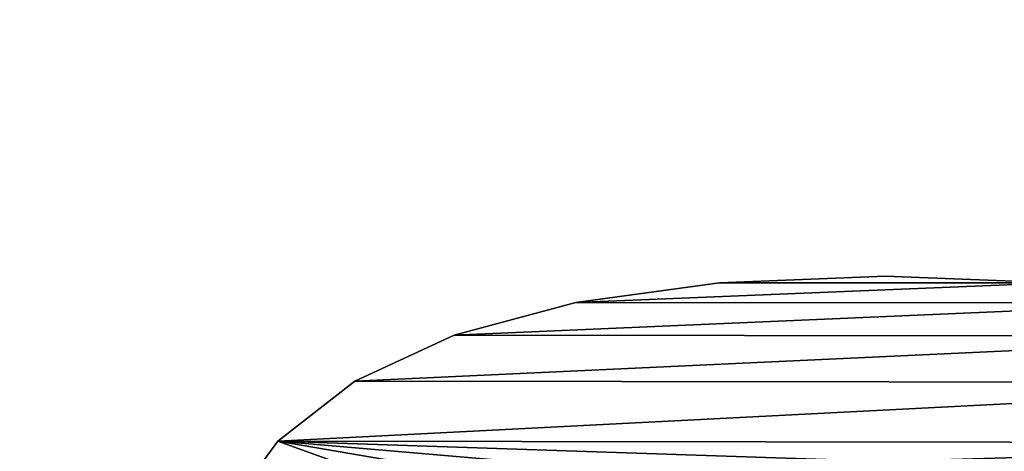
# Model space of a CAD drawing. Extents: x -5 to 2276, y 0 to 2500.
# Tile 43 of 106: x 763 to 794, y 448 to 462. Entities that reach past the tile are written whole.
import ezdxf

# ---------------------------------------------------------------- set-up
doc = ezdxf.new("R2010")
doc.units = 0
doc.header["$LTSCALE"] = 25.4
doc.layers.get('0').update_dxf_attribs({"linetype": 'CONTINUOUS'})
for name, color, linetype in [('IFCBUILDING', 32, 'CONTINUOUS'), ('IFCBUILDINGSTOREY', 34, 'CONTINUOUS'), ('IFCSITE', 32, 'CONTINUOUS'), ('IFCSLAB', 22, 'CONTINUOUS'), ('IFCWALL', 190, 'CONTINUOUS')]:
    doc.layers.add(name, color=color, linetype=linetype)

# ---------------------------------------------------------------- blocks, each defined once
blk = doc.blocks.new('GRUPUJ_1')
at = {"layer": 'IFCWALL'}
mesh = blk.add_polyface(dxfattribs=at)
corners = [(0, 0, 2300), (25, 25, 2300), (0, 2276.05, 2300), (175, 0, 2300), (25, 2251.05, 2300), (175, 25, 2300), (2500, 2151.05, 2300), (2475, 2251.05, 2300), (2475, 2151.05, 2300), (2500, 2276.05, 2300), (1245.07, 2251.05, 2300)]
mesh.append_faces([[corners[k] for k in face] for face in [(1, 3, 5), (6, 7, 8)]], dxfattribs={"vtx0": -1})
mesh.append_faces([[corners[k] for k in face] for face in [(0, 1, 2), (9, 7, 6)]], dxfattribs={"vtx0": -1, "vtx1": -1})
mesh.append_faces([[corners[k] for k in face] for face in [(1, 0, 3), (2, 1, 4), (4, 9, 2), (9, 4, 10), (9, 10, 7)]], dxfattribs={"vtx0": -1, "vtx2": -1})
mesh = blk.add_polyface(dxfattribs=at)
corners = [(2500, 0, 800), (175, 25, 800), (175, 0, 800), (2475, 25, 800), (2475, 2151.05, 800), (2500, 2151.05, 800)]
mesh.append_faces([[corners[k] for k in face] for face in [(0, 1, 2), (4, 0, 5)]], dxfattribs={"vtx0": -1})
mesh.append_faces([[corners[k] for k in face] for face in [(1, 0, 3), (3, 0, 4)]], dxfattribs={"vtx0": -1, "vtx1": -1})
blk = doc.blocks.new('GRUPUJ_7')
at = {"layer": 'IFCWALL'}
mesh = blk.add_polyface(dxfattribs=at)
corners = [(0, 0, 1500), (125, 100, 1500), (125, 2151.05, 1500), (150, 0, 1500), (150, 100, 1500), (2450, 2126.05, 1500), (2375, 2151.05, 1500), (2375, 2126.05, 1500), (0, 2226.05, 1500), (1220.07, 2226.05, 1500), (1220.07, 2151.05, 1500), (2450, 2226.05, 1500)]
mesh.append_faces([[corners[k] for k in face] for face in [(1, 3, 4), (5, 6, 7)]], dxfattribs={"vtx0": -1})
mesh.append_faces([[corners[k] for k in face] for face in [(8, 2, 9), (9, 6, 11), (11, 6, 5)]], dxfattribs={"vtx0": -1, "vtx1": -1})
mesh.append_faces([[corners[k] for k in face] for face in [(0, 1, 2), (1, 0, 3), (2, 8, 0), (9, 2, 10), (9, 10, 6)]], dxfattribs={"vtx0": -1, "vtx2": -1})
mesh = blk.add_polyface(dxfattribs=at)
corners = [(2450, 0), (150, 100), (150, 0), (2375, 100), (2375, 2126.05), (2450, 2126.05)]
mesh.append_faces([[corners[k] for k in face] for face in [(0, 1, 2), (4, 0, 5)]], dxfattribs={"vtx0": -1})
mesh.append_faces([[corners[k] for k in face] for face in [(1, 0, 3), (3, 0, 4)]], dxfattribs={"vtx0": -1, "vtx1": -1})
blk = doc.blocks.new('GRUPUJ_9')
at = {"layer": 'IFCWALL'}
mesh = blk.add_polyface(dxfattribs=at)
corners = [(0, 2051.05, 1500), (25, 2026.05, 1500), (1095.07, 2051.05, 1500), (0, 0, 1500), (25, 0, 1500), (2250, 2026.05, 1500), (2250, 2051.05, 1500)]
mesh.append_faces([[corners[k] for k in face] for face in [(1, 3, 4), (2, 5, 6)]], dxfattribs={"vtx0": -1})
mesh.append_faces([[corners[k] for k in face] for face in [(0, 1, 2)]], dxfattribs={"vtx0": -1, "vtx1": -1})
mesh.append_faces([[corners[k] for k in face] for face in [(1, 0, 3), (2, 1, 5)]], dxfattribs={"vtx0": -1, "vtx2": -1})
mesh = blk.add_polyface(dxfattribs=at)
corners = [(2250, 0), (25, 25), (25, 0), (2225, 25), (2225, 2026.05), (2250, 2026.05)]
mesh.append_faces([[corners[k] for k in face] for face in [(0, 1, 2), (4, 0, 5)]], dxfattribs={"vtx0": -1})
mesh.append_faces([[corners[k] for k in face] for face in [(1, 0, 3), (3, 0, 4)]], dxfattribs={"vtx0": -1, "vtx1": -1})
blk = doc.blocks.new('_CIANY')
at = {"layer": 'IFCWALL'}
for name, p in [('GRUPUJ_1', (0, 0)), ('GRUPUJ_7', (25, 25, 800)), ('GRUPUJ_9', (150, 125, 800))]:
    blk.add_blockref(name, p, dxfattribs=at)
mesh = blk.add_polyface(dxfattribs=at)
corners = [(0, 2276.05), (175, 2151.05), (175, 891.05), (1245.07, 2276.05), (175, 1251.05), (875, 2151.05), (1245.07, 2151.05), (1295.07, 2276.05), (1295.07, 2151.05), (2195.07, 2276.05), (1575, 2151.05), (2195.07, 2151.05), (2245.07, 2276.05), (2245.07, 2151.05), (2500, 2276.05), (2375, 2151.05), (2375, 651.05), (2375, 150), (0, 0), (175, 150), (2500, 0)]
mesh.append_faces([[corners[k] for k in face] for face in [(2, 1, 4)]], dxfattribs={"vtx0": -1})
mesh.append_faces([[corners[k] for k in face] for face in [(1, 3, 5), (5, 3, 6), (6, 7, 8), (8, 9, 10), (10, 9, 11), (11, 12, 13), (13, 14, 15), (15, 14, 16), (16, 14, 17), (18, 19, 20), (19, 0, 2), (20, 17, 14)]], dxfattribs={"vtx0": -1, "vtx1": -1})
mesh.append_faces([[corners[k] for k in face] for face in [(0, 1, 2)]], dxfattribs={"vtx0": -1, "vtx1": -1, "vtx2": -1})
mesh.append_faces([[corners[k] for k in face] for face in [(1, 0, 3), (6, 3, 7), (8, 7, 9), (11, 9, 12), (13, 12, 14), (19, 18, 0), (20, 19, 17)]], dxfattribs={"vtx0": -1, "vtx2": -1})
blk = doc.blocks.new('POD_OGA')
at = {"layer": 'IFCSLAB'}
mesh = blk.add_polyface(dxfattribs=at)
corners = [(1400, 2001.05), (1120.07, 1996.05), (1120.07, 2001.05), (0, 2001.05), (1400, 1101.05), (0, 1101.05), (1070.07, 1996.05), (1070.07, 2001.05)]
mesh.append_faces([[corners[k] for k in face] for face in [(0, 1, 2), (3, 4, 5), (6, 3, 7)]], dxfattribs={"vtx0": -1})
mesh.append_faces([[corners[k] for k in face] for face in [(4, 1, 0)]], dxfattribs={"vtx0": -1, "vtx1": -1})
mesh.append_faces([[corners[k] for k in face] for face in [(4, 3, 6)]], dxfattribs={"vtx0": -1, "vtx1": -1, "vtx2": -1})
mesh.append_faces([[corners[k] for k in face] for face in [(4, 6, 1)]], dxfattribs={"vtx0": -1, "vtx2": -1})
blk = doc.blocks.new('700-_MINIMALNA_D')
for p, q in [((303.9, 666.49), (303.9, 666.49, 2)), ((303.9, 666.49), (303.9, 666.49, 2)), ((310.36, 658.19), (310.36, 658.19, 2)), ((310.36, 658.19), (310.36, 658.19, 2)), ((315.31, 647.5), (315.31, 647.5, 2)), ((315.31, 647.5), (315.31, 647.5, 2)), ((318.84, 634.41), (318.84, 634.41, 2)), ((318.84, 634.41), (318.84, 634.41, 2)), ((320.96, 618.93), (320.96, 618.93, 2)), ((320.96, 618.93), (320.96, 618.93, 2)), ((321.67, 601.05), (321.67, 601.05, 2)), ((321.67, 601.05), (321.67, 601.05, 2))]:
    blk.add_line(p, q)
for points in [[(228.76, 582.82, 0), (228.05, 600.86, 0), (228.77, 619.34, 0), (230.91, 635.16, 0), (234.49, 648.33, 0), (239.51, 658.83, 0), (246.01, 666.85, 0), (254.07, 672.58, 0), (263.69, 676.02, 0), (274.86, 677.17, 0), (286.15, 675.98, 0), (295.83, 672.42, 0), (303.9, 666.49, 0), (310.36, 658.19, 0), (315.31, 647.5, 0), (318.84, 634.41, 0), (320.96, 618.93, 0), (321.67, 601.05, 0), (321.67, 601.05, 0), (320.95, 582.65, 0)], [(228.76, 582.82, 2), (228.05, 600.86, 2), (228.77, 619.34, 2), (230.91, 635.16, 2), (234.49, 648.33, 2), (239.51, 658.83, 2), (246.01, 666.85, 2), (254.07, 672.58, 2), (263.69, 676.02, 2), (274.86, 677.17, 2), (286.15, 675.98, 2), (295.83, 672.42, 2), (303.9, 666.49, 2), (310.36, 658.19, 2), (315.31, 647.5, 2), (318.84, 634.41, 2), (320.96, 618.93, 2), (321.67, 601.05, 2), (321.67, 601.05, 2), (320.95, 582.65, 2)], [(228.76, 582.82, 0), (228.05, 600.86, 0), (228.77, 619.34, 0), (230.91, 635.16, 0), (234.49, 648.33, 0), (239.51, 658.83, 0), (246.01, 666.85, 0), (254.07, 672.58, 0), (263.69, 676.02, 0), (274.86, 677.17, 0), (286.15, 675.98, 0), (295.83, 672.42, 0), (303.9, 666.49, 0), (310.36, 658.19, 0), (315.31, 647.5, 0), (318.84, 634.41, 0), (320.96, 618.93, 0), (321.67, 601.05, 0), (321.67, 601.05, 0), (320.95, 582.65, 0)], [(228.76, 582.82, 2), (228.05, 600.86, 2), (228.77, 619.34, 2), (230.91, 635.16, 2), (234.49, 648.33, 2), (239.51, 658.83, 2), (246.01, 666.85, 2), (254.07, 672.58, 2), (263.69, 676.02, 2), (274.86, 677.17, 2), (286.15, 675.98, 2), (295.83, 672.42, 2), (303.9, 666.49, 2), (310.36, 658.19, 2), (315.31, 647.5, 2), (318.84, 634.41, 2), (320.96, 618.93, 2), (321.67, 601.05, 2), (321.67, 601.05, 2), (320.95, 582.65, 2)], [(228.76, 582.82, 0), (228.05, 600.86, 0), (228.77, 619.34, 0), (230.91, 635.16, 0), (234.49, 648.33, 0), (239.51, 658.83, 0), (246.01, 666.85, 0), (254.07, 672.58, 0), (263.69, 676.02, 0), (274.86, 677.17, 0), (286.15, 675.98, 0), (295.83, 672.42, 0), (303.9, 666.49, 0), (310.36, 658.19, 0), (315.31, 647.5, 0), (318.84, 634.41, 0), (320.96, 618.93, 0), (321.67, 601.05, 0), (321.67, 601.05, 0), (320.95, 582.65, 0)], [(228.76, 582.82, 2), (228.05, 600.86, 2), (228.77, 619.34, 2), (230.91, 635.16, 2), (234.49, 648.33, 2), (239.51, 658.83, 2), (246.01, 666.85, 2), (254.07, 672.58, 2), (263.69, 676.02, 2), (274.86, 677.17, 2), (286.15, 675.98, 2), (295.83, 672.42, 2), (303.9, 666.49, 2), (310.36, 658.19, 2), (315.31, 647.5, 2), (318.84, 634.41, 2), (320.96, 618.93, 2), (321.67, 601.05, 2), (321.67, 601.05, 2), (320.95, 582.65, 2)], [(228.76, 582.82, 0), (228.05, 600.86, 0), (228.77, 619.34, 0), (230.91, 635.16, 0), (234.49, 648.33, 0), (239.51, 658.83, 0), (246.01, 666.85, 0), (254.07, 672.58, 0), (263.69, 676.02, 0), (274.86, 677.17, 0), (286.15, 675.98, 0), (295.83, 672.42, 0), (303.9, 666.49, 0), (310.36, 658.19, 0), (315.31, 647.5, 0), (318.84, 634.41, 0), (320.96, 618.93, 0), (321.67, 601.05, 0), (321.67, 601.05, 0), (320.95, 582.65, 0)], [(228.76, 582.82, 2), (228.05, 600.86, 2), (228.77, 619.34, 2), (230.91, 635.16, 2), (234.49, 648.33, 2), (239.51, 658.83, 2), (246.01, 666.85, 2), (254.07, 672.58, 2), (263.69, 676.02, 2), (274.86, 677.17, 2), (286.15, 675.98, 2), (295.83, 672.42, 2), (303.9, 666.49, 2), (310.36, 658.19, 2), (315.31, 647.5, 2), (318.84, 634.41, 2), (320.96, 618.93, 2), (321.67, 601.05, 2), (321.67, 601.05, 2), (320.95, 582.65, 2)], [(228.76, 582.82, 0), (228.05, 600.86, 0), (228.77, 619.34, 0), (230.91, 635.16, 0), (234.49, 648.33, 0), (239.51, 658.83, 0), (246.01, 666.85, 0), (254.07, 672.58, 0), (263.69, 676.02, 0), (274.86, 677.17, 0), (286.15, 675.98, 0), (295.83, 672.42, 0), (303.9, 666.49, 0), (310.36, 658.19, 0), (315.31, 647.5, 0), (318.84, 634.41, 0), (320.96, 618.93, 0), (321.67, 601.05, 0), (321.67, 601.05, 0), (320.95, 582.65, 0)], [(228.76, 582.82, 2), (228.05, 600.86, 2), (228.77, 619.34, 2), (230.91, 635.16, 2), (234.49, 648.33, 2), (239.51, 658.83, 2), (246.01, 666.85, 2), (254.07, 672.58, 2), (263.69, 676.02, 2), (274.86, 677.17, 2), (286.15, 675.98, 2), (295.83, 672.42, 2), (303.9, 666.49, 2), (310.36, 658.19, 2), (315.31, 647.5, 2), (318.84, 634.41, 2), (320.96, 618.93, 2), (321.67, 601.05, 2), (321.67, 601.05, 2), (320.95, 582.65, 2)], [(228.76, 582.82, 0), (228.05, 600.86, 0), (228.77, 619.34, 0), (230.91, 635.16, 0), (234.49, 648.33, 0), (239.51, 658.83, 0), (246.01, 666.85, 0), (254.07, 672.58, 0), (263.69, 676.02, 0), (274.86, 677.17, 0), (286.15, 675.98, 0), (295.83, 672.42, 0), (303.9, 666.49, 0), (310.36, 658.19, 0), (315.31, 647.5, 0), (318.84, 634.41, 0), (320.96, 618.93, 0), (321.67, 601.05, 0), (321.67, 601.05, 0), (320.95, 582.65, 0)], [(228.76, 582.82, 2), (228.05, 600.86, 2), (228.77, 619.34, 2), (230.91, 635.16, 2), (234.49, 648.33, 2), (239.51, 658.83, 2), (246.01, 666.85, 2), (254.07, 672.58, 2), (263.69, 676.02, 2), (274.86, 677.17, 2), (286.15, 675.98, 2), (295.83, 672.42, 2), (303.9, 666.49, 2), (310.36, 658.19, 2), (315.31, 647.5, 2), (318.84, 634.41, 2), (320.96, 618.93, 2), (321.67, 601.05, 2), (321.67, 601.05, 2), (320.95, 582.65, 2)], [(228.76, 582.82, 0), (228.05, 600.86, 0), (228.77, 619.34, 0), (230.91, 635.16, 0), (234.49, 648.33, 0), (239.51, 658.83, 0), (246.01, 666.85, 0), (254.07, 672.58, 0), (263.69, 676.02, 0), (274.86, 677.17, 0), (286.15, 675.98, 0), (295.83, 672.42, 0), (303.9, 666.49, 0), (310.36, 658.19, 0), (315.31, 647.5, 0), (318.84, 634.41, 0), (320.96, 618.93, 0), (321.67, 601.05, 0), (321.67, 601.05, 0), (320.95, 582.65, 0)], [(228.76, 582.82, 2), (228.05, 600.86, 2), (228.77, 619.34, 2), (230.91, 635.16, 2), (234.49, 648.33, 2), (239.51, 658.83, 2), (246.01, 666.85, 2), (254.07, 672.58, 2), (263.69, 676.02, 2), (274.86, 677.17, 2), (286.15, 675.98, 2), (295.83, 672.42, 2), (303.9, 666.49, 2), (310.36, 658.19, 2), (315.31, 647.5, 2), (318.84, 634.41, 2), (320.96, 618.93, 2), (321.67, 601.05, 2), (321.67, 601.05, 2), (320.95, 582.65, 2)], [(228.76, 582.82, 0), (228.05, 600.86, 0), (228.77, 619.34, 0), (230.91, 635.16, 0), (234.49, 648.33, 0), (239.51, 658.83, 0), (246.01, 666.85, 0), (254.07, 672.58, 0), (263.69, 676.02, 0), (274.86, 677.17, 0), (286.15, 675.98, 0), (295.83, 672.42, 0), (303.9, 666.49, 0), (310.36, 658.19, 0), (315.31, 647.5, 0), (318.84, 634.41, 0), (320.96, 618.93, 0), (321.67, 601.05, 0), (321.67, 601.05, 0), (320.95, 582.65, 0)], [(228.76, 582.82, 2), (228.05, 600.86, 2), (228.77, 619.34, 2), (230.91, 635.16, 2), (234.49, 648.33, 2), (239.51, 658.83, 2), (246.01, 666.85, 2), (254.07, 672.58, 2), (263.69, 676.02, 2), (274.86, 677.17, 2), (286.15, 675.98, 2), (295.83, 672.42, 2), (303.9, 666.49, 2), (310.36, 658.19, 2), (315.31, 647.5, 2), (318.84, 634.41, 2), (320.96, 618.93, 2), (321.67, 601.05, 2), (321.67, 601.05, 2), (320.95, 582.65, 2)], [(228.76, 582.82, 0), (228.05, 600.86, 0), (228.77, 619.34, 0), (230.91, 635.16, 0), (234.49, 648.33, 0), (239.51, 658.83, 0), (246.01, 666.85, 0), (254.07, 672.58, 0), (263.69, 676.02, 0), (274.86, 677.17, 0), (286.15, 675.98, 0), (295.83, 672.42, 0), (303.9, 666.49, 0), (310.36, 658.19, 0), (315.31, 647.5, 0), (318.84, 634.41, 0), (320.96, 618.93, 0), (321.67, 601.05, 0), (321.67, 601.05, 0), (320.95, 582.65, 0)], [(228.76, 582.82, 2), (228.05, 600.86, 2), (228.77, 619.34, 2), (230.91, 635.16, 2), (234.49, 648.33, 2), (239.51, 658.83, 2), (246.01, 666.85, 2), (254.07, 672.58, 2), (263.69, 676.02, 2), (274.86, 677.17, 2), (286.15, 675.98, 2), (295.83, 672.42, 2), (303.9, 666.49, 2), (310.36, 658.19, 2), (315.31, 647.5, 2), (318.84, 634.41, 2), (320.96, 618.93, 2), (321.67, 601.05, 2), (321.67, 601.05, 2), (320.95, 582.65, 2)], [(228.76, 582.82, 0), (228.05, 600.86, 0), (228.77, 619.34, 0), (230.91, 635.16, 0), (234.49, 648.33, 0), (239.51, 658.83, 0), (246.01, 666.85, 0), (254.07, 672.58, 0), (263.69, 676.02, 0), (274.86, 677.17, 0), (286.15, 675.98, 0), (295.83, 672.42, 0), (303.9, 666.49, 0), (310.36, 658.19, 0), (315.31, 647.5, 0), (318.84, 634.41, 0), (320.96, 618.93, 0), (321.67, 601.05, 0), (321.67, 601.05, 0), (320.95, 582.65, 0)], [(228.76, 582.82, 2), (228.05, 600.86, 2), (228.77, 619.34, 2), (230.91, 635.16, 2), (234.49, 648.33, 2), (239.51, 658.83, 2), (246.01, 666.85, 2), (254.07, 672.58, 2), (263.69, 676.02, 2), (274.86, 677.17, 2), (286.15, 675.98, 2), (295.83, 672.42, 2), (303.9, 666.49, 2), (310.36, 658.19, 2), (315.31, 647.5, 2), (318.84, 634.41, 2), (320.96, 618.93, 2), (321.67, 601.05, 2), (321.67, 601.05, 2), (320.95, 582.65, 2)], [(228.76, 582.82, 0), (228.05, 600.86, 0), (228.77, 619.34, 0), (230.91, 635.16, 0), (234.49, 648.33, 0), (239.51, 658.83, 0), (246.01, 666.85, 0), (254.07, 672.58, 0), (263.69, 676.02, 0), (274.86, 677.17, 0), (286.15, 675.98, 0), (295.83, 672.42, 0), (303.9, 666.49, 0), (310.36, 658.19, 0), (315.31, 647.5, 0), (318.84, 634.41, 0), (320.96, 618.93, 0), (321.67, 601.05, 0), (321.67, 601.05, 0), (320.95, 582.65, 0)], [(228.76, 582.82, 2), (228.05, 600.86, 2), (228.77, 619.34, 2), (230.91, 635.16, 2), (234.49, 648.33, 2), (239.51, 658.83, 2), (246.01, 666.85, 2), (254.07, 672.58, 2), (263.69, 676.02, 2), (274.86, 677.17, 2), (286.15, 675.98, 2), (295.83, 672.42, 2), (303.9, 666.49, 2), (310.36, 658.19, 2), (315.31, 647.5, 2), (318.84, 634.41, 2), (320.96, 618.93, 2), (321.67, 601.05, 2), (321.67, 601.05, 2), (320.95, 582.65, 2)], [(228.76, 582.82, 0), (228.05, 600.86, 0), (228.77, 619.34, 0), (230.91, 635.16, 0), (234.49, 648.33, 0), (239.51, 658.83, 0), (246.01, 666.85, 0), (254.07, 672.58, 0), (263.69, 676.02, 0), (274.86, 677.17, 0), (286.15, 675.98, 0), (295.83, 672.42, 0), (303.9, 666.49, 0), (310.36, 658.19, 0), (315.31, 647.5, 0), (318.84, 634.41, 0), (320.96, 618.93, 0), (321.67, 601.05, 0), (321.67, 601.05, 0), (320.95, 582.65, 0)], [(228.76, 582.82, 2), (228.05, 600.86, 2), (228.77, 619.34, 2), (230.91, 635.16, 2), (234.49, 648.33, 2), (239.51, 658.83, 2), (246.01, 666.85, 2), (254.07, 672.58, 2), (263.69, 676.02, 2), (274.86, 677.17, 2), (286.15, 675.98, 2), (295.83, 672.42, 2), (303.9, 666.49, 2), (310.36, 658.19, 2), (315.31, 647.5, 2), (318.84, 634.41, 2), (320.96, 618.93, 2), (321.67, 601.05, 2), (321.67, 601.05, 2), (320.95, 582.65, 2)], [(228.76, 582.82, 0), (228.05, 600.86, 0), (228.77, 619.34, 0), (230.91, 635.16, 0), (234.49, 648.33, 0), (239.51, 658.83, 0), (246.01, 666.85, 0), (254.07, 672.58, 0), (263.69, 676.02, 0), (274.86, 677.17, 0), (286.15, 675.98, 0), (295.83, 672.42, 0), (303.9, 666.49, 0), (310.36, 658.19, 0), (315.31, 647.5, 0), (318.84, 634.41, 0), (320.96, 618.93, 0), (321.67, 601.05, 0), (321.67, 601.05, 0), (320.95, 582.65, 0)], [(228.76, 582.82, 2), (228.05, 600.86, 2), (228.77, 619.34, 2), (230.91, 635.16, 2), (234.49, 648.33, 2), (239.51, 658.83, 2), (246.01, 666.85, 2), (254.07, 672.58, 2), (263.69, 676.02, 2), (274.86, 677.17, 2), (286.15, 675.98, 2), (295.83, 672.42, 2), (303.9, 666.49, 2), (310.36, 658.19, 2), (315.31, 647.5, 2), (318.84, 634.41, 2), (320.96, 618.93, 2), (321.67, 601.05, 2), (321.67, 601.05, 2), (320.95, 582.65, 2)], [(228.76, 582.82, 0), (228.05, 600.86, 0), (228.77, 619.34, 0), (230.91, 635.16, 0), (234.49, 648.33, 0), (239.51, 658.83, 0), (246.01, 666.85, 0), (254.07, 672.58, 0), (263.69, 676.02, 0), (274.86, 677.17, 0), (286.15, 675.98, 0), (295.83, 672.42, 0), (303.9, 666.49, 0), (310.36, 658.19, 0), (315.31, 647.5, 0), (318.84, 634.41, 0), (320.96, 618.93, 0), (321.67, 601.05, 0), (321.67, 601.05, 0), (320.95, 582.65, 0)], [(228.76, 582.82, 2), (228.05, 600.86, 2), (228.77, 619.34, 2), (230.91, 635.16, 2), (234.49, 648.33, 2), (239.51, 658.83, 2), (246.01, 666.85, 2), (254.07, 672.58, 2), (263.69, 676.02, 2), (274.86, 677.17, 2), (286.15, 675.98, 2), (295.83, 672.42, 2), (303.9, 666.49, 2), (310.36, 658.19, 2), (315.31, 647.5, 2), (318.84, 634.41, 2), (320.96, 618.93, 2), (321.67, 601.05, 2), (321.67, 601.05, 2), (320.95, 582.65, 2)], [(228.76, 582.82, 0), (228.05, 600.86, 0), (228.77, 619.34, 0), (230.91, 635.16, 0), (234.49, 648.33, 0), (239.51, 658.83, 0), (246.01, 666.85, 0), (254.07, 672.58, 0), (263.69, 676.02, 0), (274.86, 677.17, 0), (286.15, 675.98, 0), (295.83, 672.42, 0), (303.9, 666.49, 0), (310.36, 658.19, 0), (315.31, 647.5, 0), (318.84, 634.41, 0), (320.96, 618.93, 0), (321.67, 601.05, 0), (321.67, 601.05, 0), (320.95, 582.65, 0)], [(228.76, 582.82, 2), (228.05, 600.86, 2), (228.77, 619.34, 2), (230.91, 635.16, 2), (234.49, 648.33, 2), (239.51, 658.83, 2), (246.01, 666.85, 2), (254.07, 672.58, 2), (263.69, 676.02, 2), (274.86, 677.17, 2), (286.15, 675.98, 2), (295.83, 672.42, 2), (303.9, 666.49, 2), (310.36, 658.19, 2), (315.31, 647.5, 2), (318.84, 634.41, 2), (320.96, 618.93, 2), (321.67, 601.05, 2), (321.67, 601.05, 2), (320.95, 582.65, 2)], [(228.76, 582.82, 0), (228.05, 600.86, 0), (228.77, 619.34, 0), (230.91, 635.16, 0), (234.49, 648.33, 0), (239.51, 658.83, 0), (246.01, 666.85, 0), (254.07, 672.58, 0), (263.69, 676.02, 0), (274.86, 677.17, 0), (286.15, 675.98, 0), (295.83, 672.42, 0), (303.9, 666.49, 0), (310.36, 658.19, 0), (315.31, 647.5, 0), (318.84, 634.41, 0), (320.96, 618.93, 0), (321.67, 601.05, 0), (321.67, 601.05, 0), (320.95, 582.65, 0)], [(228.76, 582.82, 2), (228.05, 600.86, 2), (228.77, 619.34, 2), (230.91, 635.16, 2), (234.49, 648.33, 2), (239.51, 658.83, 2), (246.01, 666.85, 2), (254.07, 672.58, 2), (263.69, 676.02, 2), (274.86, 677.17, 2), (286.15, 675.98, 2), (295.83, 672.42, 2), (303.9, 666.49, 2), (310.36, 658.19, 2), (315.31, 647.5, 2), (318.84, 634.41, 2), (320.96, 618.93, 2), (321.67, 601.05, 2), (321.67, 601.05, 2), (320.95, 582.65, 2)], [(228.76, 582.82, 0), (228.05, 600.86, 0), (228.77, 619.34, 0), (230.91, 635.16, 0), (234.49, 648.33, 0), (239.51, 658.83, 0), (246.01, 666.85, 0), (254.07, 672.58, 0), (263.69, 676.02, 0), (274.86, 677.17, 0), (286.15, 675.98, 0), (295.83, 672.42, 0), (303.9, 666.49, 0), (310.36, 658.19, 0), (315.31, 647.5, 0), (318.84, 634.41, 0), (320.96, 618.93, 0), (321.67, 601.05, 0), (321.67, 601.05, 0), (320.95, 582.65, 0)], [(228.76, 582.82, 2), (228.05, 600.86, 2), (228.77, 619.34, 2), (230.91, 635.16, 2), (234.49, 648.33, 2), (239.51, 658.83, 2), (246.01, 666.85, 2), (254.07, 672.58, 2), (263.69, 676.02, 2), (274.86, 677.17, 2), (286.15, 675.98, 2), (295.83, 672.42, 2), (303.9, 666.49, 2), (310.36, 658.19, 2), (315.31, 647.5, 2), (318.84, 634.41, 2), (320.96, 618.93, 2), (321.67, 601.05, 2), (321.67, 601.05, 2), (320.95, 582.65, 2)], [(228.76, 582.82, 0), (228.05, 600.86, 0), (228.77, 619.34, 0), (230.91, 635.16, 0), (234.49, 648.33, 0), (239.51, 658.83, 0), (246.01, 666.85, 0), (254.07, 672.58, 0), (263.69, 676.02, 0), (274.86, 677.17, 0), (286.15, 675.98, 0), (295.83, 672.42, 0), (303.9, 666.49, 0), (310.36, 658.19, 0), (315.31, 647.5, 0), (318.84, 634.41, 0), (320.96, 618.93, 0), (321.67, 601.05, 0), (321.67, 601.05, 0), (320.95, 582.65, 0)], [(228.76, 582.82, 2), (228.05, 600.86, 2), (228.77, 619.34, 2), (230.91, 635.16, 2), (234.49, 648.33, 2), (239.51, 658.83, 2), (246.01, 666.85, 2), (254.07, 672.58, 2), (263.69, 676.02, 2), (274.86, 677.17, 2), (286.15, 675.98, 2), (295.83, 672.42, 2), (303.9, 666.49, 2), (310.36, 658.19, 2), (315.31, 647.5, 2), (318.84, 634.41, 2), (320.96, 618.93, 2), (321.67, 601.05, 2), (321.67, 601.05, 2), (320.95, 582.65, 2)], [(228.76, 582.82, 0), (228.05, 600.86, 0), (228.77, 619.34, 0), (230.91, 635.16, 0), (234.49, 648.33, 0), (239.51, 658.83, 0), (246.01, 666.85, 0), (254.07, 672.58, 0), (263.69, 676.02, 0), (274.86, 677.17, 0), (286.15, 675.98, 0), (295.83, 672.42, 0), (303.9, 666.49, 0), (310.36, 658.19, 0), (315.31, 647.5, 0), (318.84, 634.41, 0), (320.96, 618.93, 0), (321.67, 601.05, 0), (321.67, 601.05, 0), (320.95, 582.65, 0)], [(228.76, 582.82, 2), (228.05, 600.86, 2), (228.77, 619.34, 2), (230.91, 635.16, 2), (234.49, 648.33, 2), (239.51, 658.83, 2), (246.01, 666.85, 2), (254.07, 672.58, 2), (263.69, 676.02, 2), (274.86, 677.17, 2), (286.15, 675.98, 2), (295.83, 672.42, 2), (303.9, 666.49, 2), (310.36, 658.19, 2), (315.31, 647.5, 2), (318.84, 634.41, 2), (320.96, 618.93, 2), (321.67, 601.05, 2), (321.67, 601.05, 2), (320.95, 582.65, 2)], [(228.76, 582.82, 0), (228.05, 600.86, 0), (228.77, 619.34, 0), (230.91, 635.16, 0), (234.49, 648.33, 0), (239.51, 658.83, 0), (246.01, 666.85, 0), (254.07, 672.58, 0), (263.69, 676.02, 0), (274.86, 677.17, 0), (286.15, 675.98, 0), (295.83, 672.42, 0), (303.9, 666.49, 0), (310.36, 658.19, 0), (315.31, 647.5, 0), (318.84, 634.41, 0), (320.96, 618.93, 0), (321.67, 601.05, 0), (321.67, 601.05, 0), (320.95, 582.65, 0)], [(228.76, 582.82, 2), (228.05, 600.86, 2), (228.77, 619.34, 2), (230.91, 635.16, 2), (234.49, 648.33, 2), (239.51, 658.83, 2), (246.01, 666.85, 2), (254.07, 672.58, 2), (263.69, 676.02, 2), (274.86, 677.17, 2), (286.15, 675.98, 2), (295.83, 672.42, 2), (303.9, 666.49, 2), (310.36, 658.19, 2), (315.31, 647.5, 2), (318.84, 634.41, 2), (320.96, 618.93, 2), (321.67, 601.05, 2), (321.67, 601.05, 2), (320.95, 582.65, 2)], [(228.76, 582.82, 0), (228.05, 600.86, 0), (228.77, 619.34, 0), (230.91, 635.16, 0), (234.49, 648.33, 0), (239.51, 658.83, 0), (246.01, 666.85, 0), (254.07, 672.58, 0), (263.69, 676.02, 0), (274.86, 677.17, 0), (286.15, 675.98, 0), (295.83, 672.42, 0), (303.9, 666.49, 0), (310.36, 658.19, 0), (315.31, 647.5, 0), (318.84, 634.41, 0), (320.96, 618.93, 0), (321.67, 601.05, 0), (321.67, 601.05, 0), (320.95, 582.65, 0)], [(228.76, 582.82, 2), (228.05, 600.86, 2), (228.77, 619.34, 2), (230.91, 635.16, 2), (234.49, 648.33, 2), (239.51, 658.83, 2), (246.01, 666.85, 2), (254.07, 672.58, 2), (263.69, 676.02, 2), (274.86, 677.17, 2), (286.15, 675.98, 2), (295.83, 672.42, 2), (303.9, 666.49, 2), (310.36, 658.19, 2), (315.31, 647.5, 2), (318.84, 634.41, 2), (320.96, 618.93, 2), (321.67, 601.05, 2), (321.67, 601.05, 2), (320.95, 582.65, 2)], [(228.76, 582.82, 0), (228.05, 600.86, 0), (228.77, 619.34, 0), (230.91, 635.16, 0), (234.49, 648.33, 0), (239.51, 658.83, 0), (246.01, 666.85, 0), (254.07, 672.58, 0), (263.69, 676.02, 0), (274.86, 677.17, 0), (286.15, 675.98, 0), (295.83, 672.42, 0), (303.9, 666.49, 0), (310.36, 658.19, 0), (315.31, 647.5, 0), (318.84, 634.41, 0), (320.96, 618.93, 0), (321.67, 601.05, 0), (321.67, 601.05, 0), (320.95, 582.65, 0)], [(228.76, 582.82, 2), (228.05, 600.86, 2), (228.77, 619.34, 2), (230.91, 635.16, 2), (234.49, 648.33, 2), (239.51, 658.83, 2), (246.01, 666.85, 2), (254.07, 672.58, 2), (263.69, 676.02, 2), (274.86, 677.17, 2), (286.15, 675.98, 2), (295.83, 672.42, 2), (303.9, 666.49, 2), (310.36, 658.19, 2), (315.31, 647.5, 2), (318.84, 634.41, 2), (320.96, 618.93, 2), (321.67, 601.05, 2), (321.67, 601.05, 2), (320.95, 582.65, 2)], [(228.76, 582.82, 0), (228.05, 600.86, 0), (228.77, 619.34, 0), (230.91, 635.16, 0), (234.49, 648.33, 0), (239.51, 658.83, 0), (246.01, 666.85, 0), (254.07, 672.58, 0), (263.69, 676.02, 0), (274.86, 677.17, 0), (286.15, 675.98, 0), (295.83, 672.42, 0), (303.9, 666.49, 0), (310.36, 658.19, 0), (315.31, 647.5, 0), (318.84, 634.41, 0), (320.96, 618.93, 0), (321.67, 601.05, 0), (321.67, 601.05, 0), (320.95, 582.65, 0)], [(228.76, 582.82, 2), (228.05, 600.86, 2), (228.77, 619.34, 2), (230.91, 635.16, 2), (234.49, 648.33, 2), (239.51, 658.83, 2), (246.01, 666.85, 2), (254.07, 672.58, 2), (263.69, 676.02, 2), (274.86, 677.17, 2), (286.15, 675.98, 2), (295.83, 672.42, 2), (303.9, 666.49, 2), (310.36, 658.19, 2), (315.31, 647.5, 2), (318.84, 634.41, 2), (320.96, 618.93, 2), (321.67, 601.05, 2), (321.67, 601.05, 2), (320.95, 582.65, 2)], [(228.76, 582.82, 0), (228.05, 600.86, 0), (228.77, 619.34, 0), (230.91, 635.16, 0), (234.49, 648.33, 0), (239.51, 658.83, 0), (246.01, 666.85, 0), (254.07, 672.58, 0), (263.69, 676.02, 0), (274.86, 677.17, 0), (286.15, 675.98, 0), (295.83, 672.42, 0), (303.9, 666.49, 0), (310.36, 658.19, 0), (315.31, 647.5, 0), (318.84, 634.41, 0), (320.96, 618.93, 0), (321.67, 601.05, 0), (321.67, 601.05, 0), (320.95, 582.65, 0)], [(228.76, 582.82, 2), (228.05, 600.86, 2), (228.77, 619.34, 2), (230.91, 635.16, 2), (234.49, 648.33, 2), (239.51, 658.83, 2), (246.01, 666.85, 2), (254.07, 672.58, 2), (263.69, 676.02, 2), (274.86, 677.17, 2), (286.15, 675.98, 2), (295.83, 672.42, 2), (303.9, 666.49, 2), (310.36, 658.19, 2), (315.31, 647.5, 2), (318.84, 634.41, 2), (320.96, 618.93, 2), (321.67, 601.05, 2), (321.67, 601.05, 2), (320.95, 582.65, 2)], [(228.76, 582.82, 0), (228.05, 600.86, 0), (228.77, 619.34, 0), (230.91, 635.16, 0), (234.49, 648.33, 0), (239.51, 658.83, 0), (246.01, 666.85, 0), (254.07, 672.58, 0), (263.69, 676.02, 0), (274.86, 677.17, 0), (286.15, 675.98, 0), (295.83, 672.42, 0), (303.9, 666.49, 0), (310.36, 658.19, 0), (315.31, 647.5, 0), (318.84, 634.41, 0), (320.96, 618.93, 0), (321.67, 601.05, 0), (321.67, 601.05, 0), (320.95, 582.65, 0)], [(228.76, 582.82, 2), (228.05, 600.86, 2), (228.77, 619.34, 2), (230.91, 635.16, 2), (234.49, 648.33, 2), (239.51, 658.83, 2), (246.01, 666.85, 2), (254.07, 672.58, 2), (263.69, 676.02, 2), (274.86, 677.17, 2), (286.15, 675.98, 2), (295.83, 672.42, 2), (303.9, 666.49, 2), (310.36, 658.19, 2), (315.31, 647.5, 2), (318.84, 634.41, 2), (320.96, 618.93, 2), (321.67, 601.05, 2), (321.67, 601.05, 2), (320.95, 582.65, 2)], [(228.76, 582.82, 0), (228.05, 600.86, 0), (228.77, 619.34, 0), (230.91, 635.16, 0), (234.49, 648.33, 0), (239.51, 658.83, 0), (246.01, 666.85, 0), (254.07, 672.58, 0), (263.69, 676.02, 0), (274.86, 677.17, 0), (286.15, 675.98, 0), (295.83, 672.42, 0), (303.9, 666.49, 0), (310.36, 658.19, 0), (315.31, 647.5, 0), (318.84, 634.41, 0), (320.96, 618.93, 0), (321.67, 601.05, 0), (321.67, 601.05, 0), (320.95, 582.65, 0)], [(228.76, 582.82, 2), (228.05, 600.86, 2), (228.77, 619.34, 2), (230.91, 635.16, 2), (234.49, 648.33, 2), (239.51, 658.83, 2), (246.01, 666.85, 2), (254.07, 672.58, 2), (263.69, 676.02, 2), (274.86, 677.17, 2), (286.15, 675.98, 2), (295.83, 672.42, 2), (303.9, 666.49, 2), (310.36, 658.19, 2), (315.31, 647.5, 2), (318.84, 634.41, 2), (320.96, 618.93, 2), (321.67, 601.05, 2), (321.67, 601.05, 2), (320.95, 582.65, 2)], [(228.76, 582.82, 0), (228.05, 600.86, 0), (228.77, 619.34, 0), (230.91, 635.16, 0), (234.49, 648.33, 0), (239.51, 658.83, 0), (246.01, 666.85, 0), (254.07, 672.58, 0), (263.69, 676.02, 0), (274.86, 677.17, 0), (286.15, 675.98, 0), (295.83, 672.42, 0), (303.9, 666.49, 0), (310.36, 658.19, 0), (315.31, 647.5, 0), (318.84, 634.41, 0), (320.96, 618.93, 0), (321.67, 601.05, 0), (321.67, 601.05, 0), (320.95, 582.65, 0)], [(228.76, 582.82, 2), (228.05, 600.86, 2), (228.77, 619.34, 2), (230.91, 635.16, 2), (234.49, 648.33, 2), (239.51, 658.83, 2), (246.01, 666.85, 2), (254.07, 672.58, 2), (263.69, 676.02, 2), (274.86, 677.17, 2), (286.15, 675.98, 2), (295.83, 672.42, 2), (303.9, 666.49, 2), (310.36, 658.19, 2), (315.31, 647.5, 2), (318.84, 634.41, 2), (320.96, 618.93, 2), (321.67, 601.05, 2), (321.67, 601.05, 2), (320.95, 582.65, 2)], [(228.76, 582.82, 0), (228.05, 600.86, 0), (228.77, 619.34, 0), (230.91, 635.16, 0), (234.49, 648.33, 0), (239.51, 658.83, 0), (246.01, 666.85, 0), (254.07, 672.58, 0), (263.69, 676.02, 0), (274.86, 677.17, 0), (286.15, 675.98, 0), (295.83, 672.42, 0), (303.9, 666.49, 0), (310.36, 658.19, 0), (315.31, 647.5, 0), (318.84, 634.41, 0), (320.96, 618.93, 0), (321.67, 601.05, 0), (321.67, 601.05, 0), (320.95, 582.65, 0)], [(228.76, 582.82, 2), (228.05, 600.86, 2), (228.77, 619.34, 2), (230.91, 635.16, 2), (234.49, 648.33, 2), (239.51, 658.83, 2), (246.01, 666.85, 2), (254.07, 672.58, 2), (263.69, 676.02, 2), (274.86, 677.17, 2), (286.15, 675.98, 2), (295.83, 672.42, 2), (303.9, 666.49, 2), (310.36, 658.19, 2), (315.31, 647.5, 2), (318.84, 634.41, 2), (320.96, 618.93, 2), (321.67, 601.05, 2), (321.67, 601.05, 2), (320.95, 582.65, 2)], [(228.76, 582.82, 0), (228.05, 600.86, 0), (228.77, 619.34, 0), (230.91, 635.16, 0), (234.49, 648.33, 0), (239.51, 658.83, 0), (246.01, 666.85, 0), (254.07, 672.58, 0), (263.69, 676.02, 0), (274.86, 677.17, 0), (286.15, 675.98, 0), (295.83, 672.42, 0), (303.9, 666.49, 0), (310.36, 658.19, 0), (315.31, 647.5, 0), (318.84, 634.41, 0), (320.96, 618.93, 0), (321.67, 601.05, 0), (321.67, 601.05, 0), (320.95, 582.65, 0)], [(228.76, 582.82, 2), (228.05, 600.86, 2), (228.77, 619.34, 2), (230.91, 635.16, 2), (234.49, 648.33, 2), (239.51, 658.83, 2), (246.01, 666.85, 2), (254.07, 672.58, 2), (263.69, 676.02, 2), (274.86, 677.17, 2), (286.15, 675.98, 2), (295.83, 672.42, 2), (303.9, 666.49, 2), (310.36, 658.19, 2), (315.31, 647.5, 2), (318.84, 634.41, 2), (320.96, 618.93, 2), (321.67, 601.05, 2), (321.67, 601.05, 2), (320.95, 582.65, 2)], [(228.76, 582.82, 0), (228.05, 600.86, 0), (228.77, 619.34, 0), (230.91, 635.16, 0), (234.49, 648.33, 0), (239.51, 658.83, 0), (246.01, 666.85, 0), (254.07, 672.58, 0), (263.69, 676.02, 0), (274.86, 677.17, 0), (286.15, 675.98, 0), (295.83, 672.42, 0), (303.9, 666.49, 0), (310.36, 658.19, 0), (315.31, 647.5, 0), (318.84, 634.41, 0), (320.96, 618.93, 0), (321.67, 601.05, 0), (321.67, 601.05, 0), (320.95, 582.65, 0)], [(228.76, 582.82, 2), (228.05, 600.86, 2), (228.77, 619.34, 2), (230.91, 635.16, 2), (234.49, 648.33, 2), (239.51, 658.83, 2), (246.01, 666.85, 2), (254.07, 672.58, 2), (263.69, 676.02, 2), (274.86, 677.17, 2), (286.15, 675.98, 2), (295.83, 672.42, 2), (303.9, 666.49, 2), (310.36, 658.19, 2), (315.31, 647.5, 2), (318.84, 634.41, 2), (320.96, 618.93, 2), (321.67, 601.05, 2), (321.67, 601.05, 2), (320.95, 582.65, 2)], [(228.76, 582.82, 0), (228.05, 600.86, 0), (228.77, 619.34, 0), (230.91, 635.16, 0), (234.49, 648.33, 0), (239.51, 658.83, 0), (246.01, 666.85, 0), (254.07, 672.58, 0), (263.69, 676.02, 0), (274.86, 677.17, 0), (286.15, 675.98, 0), (295.83, 672.42, 0), (303.9, 666.49, 0), (310.36, 658.19, 0), (315.31, 647.5, 0), (318.84, 634.41, 0), (320.96, 618.93, 0), (321.67, 601.05, 0), (321.67, 601.05, 0), (320.95, 582.65, 0)], [(228.76, 582.82, 2), (228.05, 600.86, 2), (228.77, 619.34, 2), (230.91, 635.16, 2), (234.49, 648.33, 2), (239.51, 658.83, 2), (246.01, 666.85, 2), (254.07, 672.58, 2), (263.69, 676.02, 2), (274.86, 677.17, 2), (286.15, 675.98, 2), (295.83, 672.42, 2), (303.9, 666.49, 2), (310.36, 658.19, 2), (315.31, 647.5, 2), (318.84, 634.41, 2), (320.96, 618.93, 2), (321.67, 601.05, 2), (321.67, 601.05, 2), (320.95, 582.65, 2)], [(228.76, 582.82, 0), (228.05, 600.86, 0), (228.77, 619.34, 0), (230.91, 635.16, 0), (234.49, 648.33, 0), (239.51, 658.83, 0), (246.01, 666.85, 0), (254.07, 672.58, 0), (263.69, 676.02, 0), (274.86, 677.17, 0), (286.15, 675.98, 0), (295.83, 672.42, 0), (303.9, 666.49, 0), (310.36, 658.19, 0), (315.31, 647.5, 0), (318.84, 634.41, 0), (320.96, 618.93, 0), (321.67, 601.05, 0), (321.67, 601.05, 0), (320.95, 582.65, 0)], [(228.76, 582.82, 2), (228.05, 600.86, 2), (228.77, 619.34, 2), (230.91, 635.16, 2), (234.49, 648.33, 2), (239.51, 658.83, 2), (246.01, 666.85, 2), (254.07, 672.58, 2), (263.69, 676.02, 2), (274.86, 677.17, 2), (286.15, 675.98, 2), (295.83, 672.42, 2), (303.9, 666.49, 2), (310.36, 658.19, 2), (315.31, 647.5, 2), (318.84, 634.41, 2), (320.96, 618.93, 2), (321.67, 601.05, 2), (321.67, 601.05, 2), (320.95, 582.65, 2)], [(228.76, 582.82, 0), (228.05, 600.86, 0), (228.77, 619.34, 0), (230.91, 635.16, 0), (234.49, 648.33, 0), (239.51, 658.83, 0), (246.01, 666.85, 0), (254.07, 672.58, 0), (263.69, 676.02, 0), (274.86, 677.17, 0), (286.15, 675.98, 0), (295.83, 672.42, 0), (303.9, 666.49, 0), (310.36, 658.19, 0), (315.31, 647.5, 0), (318.84, 634.41, 0), (320.96, 618.93, 0), (321.67, 601.05, 0), (321.67, 601.05, 0), (320.95, 582.65, 0)], [(228.76, 582.82, 2), (228.05, 600.86, 2), (228.77, 619.34, 2), (230.91, 635.16, 2), (234.49, 648.33, 2), (239.51, 658.83, 2), (246.01, 666.85, 2), (254.07, 672.58, 2), (263.69, 676.02, 2), (274.86, 677.17, 2), (286.15, 675.98, 2), (295.83, 672.42, 2), (303.9, 666.49, 2), (310.36, 658.19, 2), (315.31, 647.5, 2), (318.84, 634.41, 2), (320.96, 618.93, 2), (321.67, 601.05, 2), (321.67, 601.05, 2), (320.95, 582.65, 2)]]:
    blk.add_polyline3d(points)
mesh = blk.add_polyface()
corners = [(246.01, 666.85), (249.09, 626.62), (248.01, 600.86), (254.07, 672.58), (250.64, 637.04), (253.13, 645.5), (256.73, 652.23), (263.69, 676.02), (261.44, 657.06), (267.42, 659.97), (274.86, 677.17), (274.86, 660.94), (286.15, 675.98), (282.35, 659.97), (288.28, 657.06), (295.83, 672.42), (292.89, 652.28), (296.4, 645.7), (303.9, 666.49), (298.9, 637.39), (300.53, 627.21), (301.71, 601.05), (303.71, 535.11), (310.21, 543.18), (310.36, 658.19), (315.22, 553.71), (315.31, 647.5), (318.81, 566.87), (318.84, 634.41), (320.95, 582.65), (320.96, 618.93), (321.67, 601.05), (228.77, 619.34), (228.76, 582.82), (228.05, 600.86), (230.88, 567.25), (230.91, 635.16), (234.41, 554.15), (234.49, 648.33), (239.36, 543.52), (239.51, 658.83), (245.82, 535.31), (248.95, 575.19), (253.89, 529.44), (250.43, 565.4), (253.03, 556.7), (256.48, 550), (263.57, 525.91), (261.14, 545.05), (267.2, 541.99), (274.86, 524.74), (274.86, 540.97), (282.3, 541.94), (286.03, 525.89), (288.28, 544.85), (295.65, 529.35), (292.97, 549.68), (296.49, 556.41), (298.93, 564.64), (300.53, 574.8)]
mesh.append_faces([[corners[k] for k in face] for face in [(29, 30, 31), (32, 33, 34)]], dxfattribs={"vtx0": -1})
mesh.append_faces([[corners[k] for k in face] for face in [(1, 3, 4), (4, 3, 5), (5, 3, 6), (6, 7, 8), (8, 7, 9), (9, 10, 11), (11, 12, 13), (13, 12, 14), (14, 15, 16), (16, 15, 17), (17, 18, 19), (19, 18, 20), (20, 18, 21), (22, 18, 23), (23, 24, 25), (25, 26, 27), (27, 28, 29), (33, 32, 35), (35, 36, 37), (37, 38, 39), (39, 40, 41), (41, 42, 43), (43, 46, 47), (47, 49, 50), (50, 52, 53), (53, 54, 55), (55, 57, 22)]], dxfattribs={"vtx0": -1, "vtx1": -1})
mesh.append_faces([[corners[k] for k in face] for face in [(21, 18, 22), (41, 0, 2)]], dxfattribs={"vtx0": -1, "vtx1": -1, "vtx2": -1})
mesh.append_faces([[corners[k] for k in face] for face in [(0, 1, 2), (1, 0, 3), (6, 3, 7), (9, 7, 10), (11, 10, 12), (14, 12, 15), (17, 15, 18), (23, 18, 24), (25, 24, 26), (27, 26, 28), (29, 28, 30), (35, 32, 36), (37, 36, 38), (39, 38, 40), (41, 40, 0), (41, 2, 42), (43, 42, 44), (43, 44, 45), (43, 45, 46), (47, 46, 48), (47, 48, 49), (50, 49, 51), (50, 51, 52), (53, 52, 54), (55, 54, 56), (55, 56, 57), (22, 57, 58), (22, 58, 59), (22, 59, 21)]], dxfattribs={"vtx0": -1, "vtx2": -1})
mesh = blk.add_polyface()
corners = [(228.76, 582.82, 2), (228.77, 619.34, 2), (228.05, 600.86, 2), (230.88, 567.25, 2), (230.91, 635.16, 2), (234.41, 554.15, 2), (234.49, 648.33, 2), (239.36, 543.52, 2), (239.51, 658.83, 2), (245.82, 535.31, 2), (246.01, 666.85, 2), (248.01, 600.86, 2), (248.95, 575.19, 2), (253.89, 529.44, 2), (250.43, 565.4, 2), (253.03, 556.7, 2), (256.48, 550, 2), (263.57, 525.91, 2), (261.14, 545.05, 2), (267.2, 541.99, 2), (274.86, 524.74, 2), (274.86, 540.97, 2), (286.03, 525.89, 2), (282.3, 541.94, 2), (288.28, 544.85, 2), (295.65, 529.35, 2), (292.97, 549.68, 2), (296.49, 556.41, 2), (303.71, 535.11, 2), (298.93, 564.64, 2), (300.53, 574.8, 2), (301.71, 601.05, 2), (249.09, 626.62, 2), (254.07, 672.58, 2), (250.64, 637.04, 2), (253.13, 645.5, 2), (256.73, 652.23, 2), (263.69, 676.02, 2), (261.44, 657.06, 2), (267.42, 659.97, 2), (274.86, 677.17, 2), (274.86, 660.94, 2), (282.35, 659.97, 2), (286.15, 675.98, 2), (288.28, 657.06, 2), (295.83, 672.42, 2), (292.89, 652.28, 2), (296.4, 645.7, 2), (303.9, 666.49, 2), (298.9, 637.39, 2), (300.53, 627.21, 2), (310.21, 543.18, 2), (310.36, 658.19, 2), (315.22, 553.71, 2), (315.31, 647.5, 2), (318.81, 566.87, 2), (318.84, 634.41, 2), (320.95, 582.65, 2), (320.96, 618.93, 2), (321.67, 601.05, 2)]
mesh.append_faces([[corners[k] for k in face] for face in [(0, 1, 2), (58, 57, 59)]], dxfattribs={"vtx0": -1})
mesh.append_faces([[corners[k] for k in face] for face in [(1, 3, 4), (4, 5, 6), (6, 7, 8), (8, 9, 10), (11, 9, 12), (12, 13, 14), (14, 13, 15), (15, 13, 16), (16, 17, 18), (18, 17, 19), (19, 20, 21), (21, 22, 23), (23, 22, 24), (24, 25, 26), (26, 25, 27), (27, 28, 29), (29, 28, 30), (30, 28, 31), (10, 32, 33), (32, 10, 11), (33, 36, 37), (37, 39, 40), (40, 42, 43), (43, 44, 45), (45, 47, 48), (48, 51, 52), (52, 53, 54), (54, 55, 56), (56, 57, 58)]], dxfattribs={"vtx0": -1, "vtx1": -1})
mesh.append_faces([[corners[k] for k in face] for face in [(10, 9, 11), (48, 31, 28)]], dxfattribs={"vtx0": -1, "vtx1": -1, "vtx2": -1})
mesh.append_faces([[corners[k] for k in face] for face in [(1, 0, 3), (4, 3, 5), (6, 5, 7), (8, 7, 9), (12, 9, 13), (16, 13, 17), (19, 17, 20), (21, 20, 22), (24, 22, 25), (27, 25, 28), (33, 32, 34), (33, 34, 35), (33, 35, 36), (37, 36, 38), (37, 38, 39), (40, 39, 41), (40, 41, 42), (43, 42, 44), (45, 44, 46), (45, 46, 47), (48, 47, 49), (48, 49, 50), (48, 50, 31), (48, 28, 51), (52, 51, 53), (54, 53, 55), (56, 55, 57)]], dxfattribs={"vtx0": -1, "vtx2": -1})
mesh = blk.add_polyface()
corners = [(295.83, 672.42, 2), (303.9, 666.49), (295.83, 672.42), (303.9, 666.49, 2)]
mesh.append_faces([[corners[k] for k in face] for face in [(0, 1, 2), (1, 0, 3)]], dxfattribs={"vtx0": -1})
mesh = blk.add_polyface()
corners = [(303.9, 666.49), (310.36, 658.19, 2), (310.36, 658.19), (303.9, 666.49, 2)]
mesh.append_faces([[corners[k] for k in face] for face in [(0, 1, 2), (1, 0, 3)]], dxfattribs={"vtx0": -1})
mesh = blk.add_polyface()
corners = [(310.36, 658.19), (315.31, 647.5, 2), (315.31, 647.5), (310.36, 658.19, 2)]
mesh.append_faces([[corners[k] for k in face] for face in [(0, 1, 2), (1, 0, 3)]], dxfattribs={"vtx0": -1})
mesh = blk.add_polyface()
corners = [(315.31, 647.5), (318.84, 634.41, 2), (318.84, 634.41), (315.31, 647.5, 2)]
mesh.append_faces([[corners[k] for k in face] for face in [(0, 1, 2), (1, 0, 3)]], dxfattribs={"vtx0": -1})
mesh = blk.add_polyface()
corners = [(318.84, 634.41), (320.96, 618.93, 2), (320.96, 618.93), (318.84, 634.41, 2)]
mesh.append_faces([[corners[k] for k in face] for face in [(0, 1, 2), (1, 0, 3)]], dxfattribs={"vtx0": -1})
mesh = blk.add_polyface()
corners = [(320.96, 618.93), (321.67, 601.05, 2), (321.67, 601.05), (320.96, 618.93, 2)]
mesh.append_faces([[corners[k] for k in face] for face in [(0, 1, 2), (1, 0, 3)]], dxfattribs={"vtx0": -1})
mesh = blk.add_polyface()
corners = [(321.67, 601.05), (320.95, 582.65, 2), (320.95, 582.65), (321.67, 601.05, 2)]
mesh.append_faces([[corners[k] for k in face] for face in [(0, 1, 2), (1, 0, 3)]], dxfattribs={"vtx0": -1})
blk = doc.blocks.new('PRZESTRZE__MANEWROWA_LICZO')
at = {"xscale": 0.2991999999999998, "yscale": 0.2991999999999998, "zscale": 0.2991999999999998, "rotation": 360}
blk.add_blockref('700-_MINIMALNA_D', (182.268, 54.551, 1.7), dxfattribs=at)
at = {"layer": 'IFCSLAB'}
mesh = blk.add_polyface(dxfattribs=at)
corners = [(700, 450, 1.7), (0, 900, 1.7), (0, 0, 1.7)]
mesh.append_faces([[corners[k] for k in face] for face in [(0, 1, 2)]])
mesh = blk.add_polyface(dxfattribs=at)
corners = [(1400, 900), (1120.07, 895), (1120.07, 900), (0, 900), (1400, 0), (0, 0), (1070.07, 895), (1070.07, 900)]
mesh.append_faces([[corners[k] for k in face] for face in [(0, 1, 2), (3, 4, 5), (6, 3, 7)]], dxfattribs={"vtx0": -1})
mesh.append_faces([[corners[k] for k in face] for face in [(4, 1, 0)]], dxfattribs={"vtx0": -1, "vtx1": -1})
mesh.append_faces([[corners[k] for k in face] for face in [(4, 3, 6)]], dxfattribs={"vtx0": -1, "vtx1": -1, "vtx2": -1})
mesh.append_faces([[corners[k] for k in face] for face in [(4, 6, 1)]], dxfattribs={"vtx0": -1, "vtx2": -1})
mesh = blk.add_polyface(dxfattribs=at)
corners = [(700, 450, 1.2), (0, 0, 1), (700, 450, 1), (0, 0, 1.7), (700, 450, 1.7)]
mesh.append_faces([[corners[k] for k in face] for face in [(0, 1, 2), (3, 0, 4)]], dxfattribs={"vtx0": -1})
mesh.append_faces([[corners[k] for k in face] for face in [(1, 0, 3)]], dxfattribs={"vtx0": -1, "vtx1": -1})
mesh = blk.add_polyface(dxfattribs=at)
corners = [(700, 0, 1), (700, 150, 1), (0, 0, 1), (700, 450, 1)]
mesh.append_faces([[corners[k] for k in face] for face in [(0, 1, 2), (3, 2, 1)]], dxfattribs={"vtx1": -1})
blk = doc.blocks.new('DEFAULT_BUILDING_STOREY')
at = {"layer": 'IFCSLAB'}
for name, p in [('PRZESTRZE__MANEWROWA_LICZO', (175, 1251.05, 1.7)), ('POD_OGA', (175, 150))]:
    blk.add_blockref(name, p, dxfattribs=at)
at = {"layer": 'IFCWALL'}
blk.add_blockref('_CIANY', (0, 0), dxfattribs=at)
blk = doc.blocks.new('DEFAULT_BUILDING')
at = {"layer": 'IFCBUILDINGSTOREY'}
blk.add_blockref('DEFAULT_BUILDING_STOREY', (0, 0), dxfattribs=at)
blk = doc.blocks.new('DEFAULT_SITE')
at = {"layer": 'IFCBUILDING', "rotation": 89.99999999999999}
blk.add_blockref('DEFAULT_BUILDING', (2276.05, 0), dxfattribs=at)

msp = doc.modelspace()

# ---------------------------------------------------------------- block references
at = {"layer": 'IFCSITE'}
msp.add_blockref('DEFAULT_SITE', (0, 0), dxfattribs=at)

doc.saveas('drawing.dxf')
